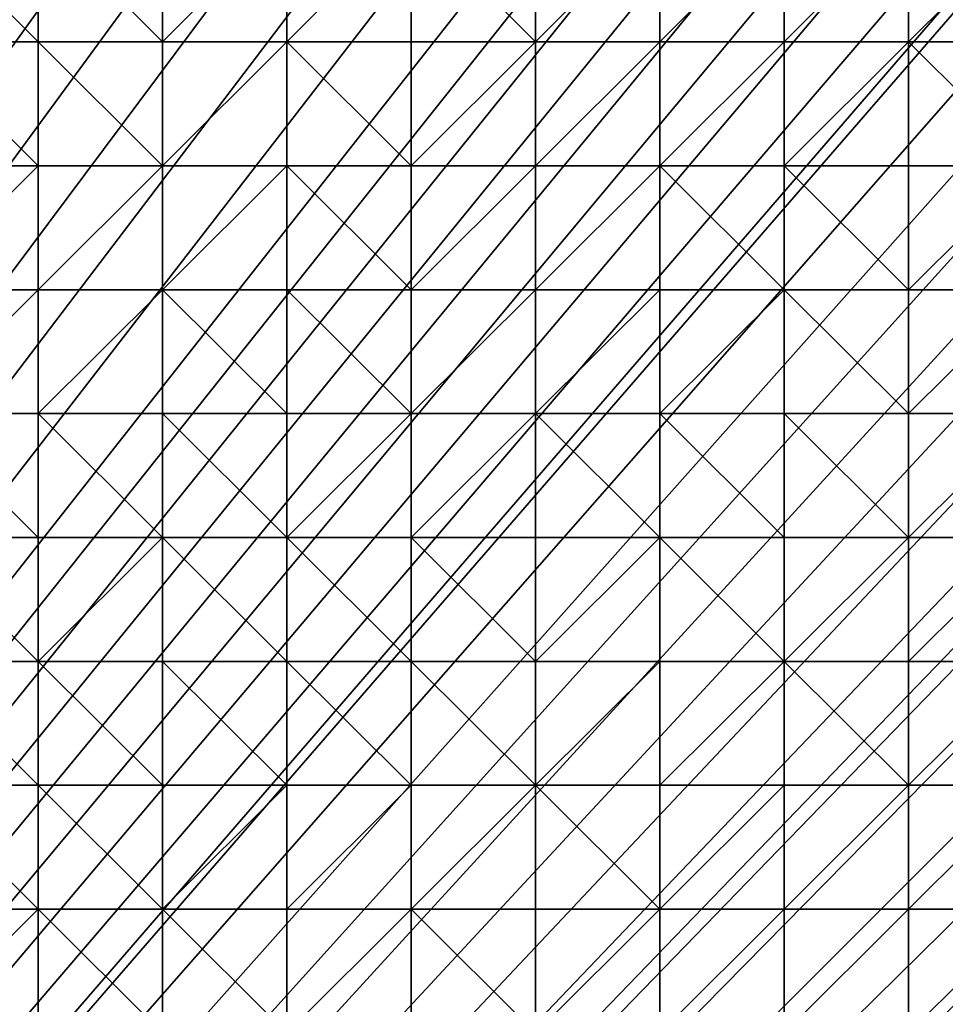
# Model space of a CAD drawing. Header units: metres. Extents: x 58 to 227, y 40 to 252.
# Tile 64 of 78: x 164 to 185, y 161 to 184. Entities that reach past the tile are written whole.
import ezdxf

# ---------------------------------------------------------------- set-up
doc = ezdxf.new("R2010")
doc.units = ezdxf.units.M
doc.header["$MEASUREMENT"] = 0
doc.layers.add('3D_TERRAIN_MODEL', color=18, linetype='CONTINUOUS')

# ---------------------------------------------------------------- blocks, each defined once
blk = doc.blocks.new('WALL_2')
at = {"layer": '3D_TERRAIN_MODEL', "color": 0, "linetype": 'ByBlock'}
mesh = blk.add_polyface(dxfattribs=at)
corners = [(84.062539, 251.568912, -5.557653), (86.931116, 251.568912, -5.557653), (61.113923, 40.187512, -5.557653), (89.799693, 251.568912, -5.557653), (92.66827, 251.568912, -5.557653), (95.536847, 251.568912, -5.557653), (98.405424, 251.568912, -5.557653), (101.274001, 251.568912, -5.557653), (104.142577, 251.568912, -5.557653), (107.011154, 251.568912, -5.557653), (109.879731, 251.568912, -5.557653), (112.748308, 251.568912, -5.557653), (115.616885, 251.568912, -5.557653), (118.485462, 251.568912, -5.557653), (121.354039, 251.568912, -5.557653), (124.222616, 251.568912, -5.557653), (127.091193, 251.568912, -5.557653), (129.95977, 251.568912, -5.557653), (132.828347, 251.568912, -5.557653), (135.696924, 251.568912, -5.557653), (138.565501, 251.568912, -5.557653), (141.434078, 251.568912, -5.557653), (144.302655, 251.568912, -5.557653), (147.171232, 251.568912, -5.557653), (150.039809, 251.568912, -5.557653), (152.908386, 251.568912, -5.557653), (155.776963, 251.568912, -5.557653), (158.64554, 251.568912, -5.557653), (161.514117, 251.568912, -5.557653), (164.382694, 251.568912, -5.557653), (167.251271, 251.568912, -5.557653), (170.119848, 251.568912, -5.557653), (172.988425, 251.568912, -5.557653), (175.857002, 251.568912, -5.557653), (178.725579, 251.568912, -5.557653)]
mesh.append_faces([[corners[k] for k in face] for face in [(0, 1, 2), (1, 3, 2), (3, 4, 2), (4, 5, 2), (5, 6, 2), (6, 7, 2), (7, 8, 2), (8, 9, 2), (9, 10, 2), (10, 11, 2), (11, 12, 2), (12, 13, 2), (13, 14, 2), (14, 15, 2), (15, 16, 2), (16, 17, 2), (17, 18, 2), (18, 19, 2), (19, 20, 2), (20, 21, 2), (21, 22, 2), (22, 23, 2), (23, 24, 2), (24, 25, 2), (25, 26, 2), (26, 27, 2), (27, 28, 2), (28, 29, 2), (29, 30, 2), (30, 31, 2), (31, 32, 2), (32, 33, 2), (33, 34, 2)]], dxfattribs={"vtx1": -1, "vtx2": -1, "color": 0})
mesh = blk.add_polyface(dxfattribs=at)
corners = [(178.725579, 251.568912, -5.557653), (181.594156, 251.568912, -5.557653), (61.113923, 40.187512, -5.557653), (184.462733, 251.568912, -5.557653), (187.331309, 251.568912, -5.557653), (190.199886, 251.568912, -5.557653), (193.068463, 251.568912, -5.557653), (195.93704, 251.568912, -5.557653), (198.805617, 251.568912, -5.557653), (201.674194, 251.568912, -5.557653), (204.542771, 251.568912, -5.557653), (207.411348, 251.568912, -5.557653), (210.279925, 251.568912, -5.557653), (213.148502, 251.568912, -5.557653), (216.017079, 251.568912, -5.557653), (218.885656, 251.568912, -5.557653), (221.754233, 251.568912, -5.557653), (224.62281, 251.568912, -5.557653), (227.420927, 251.568912, -5.557653), (227.069402, 248.780962, -5.557653), (226.708994, 245.922553, -5.557653), (226.348586, 243.064143, -5.557653), (225.988178, 240.205733, -5.557653), (225.62777, 237.347324, -5.557653), (225.267362, 234.488914, -5.557653), (224.906953, 231.630504, -5.557653), (224.62281, 229.376953, -5.557653), (224.546545, 228.772094, -5.557653), (224.186137, 225.913685, -5.557653), (223.825729, 223.055275, -5.557653), (223.465321, 220.196865, -5.557653), (223.104912, 217.338455, -5.557653), (222.744504, 214.480046, -5.557653), (222.384096, 211.621636, -5.557653), (222.023688, 208.763226, -5.557653)]
mesh.append_faces([[corners[k] for k in face] for face in [(0, 1, 2), (1, 3, 2), (3, 4, 2), (4, 5, 2), (5, 6, 2), (6, 7, 2), (7, 8, 2), (8, 9, 2), (9, 10, 2), (10, 11, 2), (11, 12, 2), (12, 13, 2), (13, 14, 2), (14, 15, 2), (15, 16, 2), (16, 17, 2), (17, 18, 2), (18, 19, 2), (19, 20, 2), (20, 21, 2), (21, 22, 2), (22, 23, 2), (23, 24, 2), (24, 25, 2), (25, 26, 2), (26, 27, 2), (27, 28, 2), (28, 29, 2), (29, 30, 2), (30, 31, 2), (31, 32, 2), (32, 33, 2), (33, 34, 2)]], dxfattribs={"vtx1": -1, "vtx2": -1, "color": 0})
mesh = blk.add_polyface(dxfattribs=at)
corners = [(222.023688, 208.763226, -5.557653), (221.754233, 206.62617, -5.557653), (61.113923, 40.187512, -5.557653), (221.66328, 205.904816, -5.557653), (221.302872, 203.046407, -5.557653), (220.942463, 200.187997, -5.557653), (220.582055, 197.329587, -5.557653), (220.221647, 194.471177, -5.557653), (219.861239, 191.612768, -5.557653), (219.500831, 188.754358, -5.557653), (219.140422, 185.895948, -5.557653), (218.885656, 183.875388, -5.557653), (218.780014, 183.037538, -5.557653), (218.419606, 180.179129, -5.557653), (218.059198, 177.320719, -5.557653), (217.69879, 174.462309, -5.557653), (217.338381, 171.603899, -5.557653), (216.977973, 168.74549, -5.557653), (216.617565, 165.88708, -5.557653), (216.257157, 163.02867, -5.557653), (216.017079, 161.124605, -5.557653), (215.896749, 160.17026, -5.557653), (215.536341, 157.311851, -5.557653), (215.175932, 154.453441, -5.557653), (214.815524, 151.595031, -5.557653), (214.455116, 148.736621, -5.557653), (214.094708, 145.878212, -5.557653), (213.7343, 143.019802, -5.557653), (213.373891, 140.161392, -5.557653), (213.148502, 138.373822, -5.557653), (213.013483, 137.302983, -5.557653), (212.653075, 134.444573, -5.557653), (212.292667, 131.586163, -5.557653), (211.932259, 128.727753, -5.557653), (211.571851, 125.869344, -5.557653)]
mesh.append_faces([[corners[k] for k in face] for face in [(0, 1, 2), (1, 3, 2), (3, 4, 2), (4, 5, 2), (5, 6, 2), (6, 7, 2), (7, 8, 2), (8, 9, 2), (9, 10, 2), (10, 11, 2), (11, 12, 2), (12, 13, 2), (13, 14, 2), (14, 15, 2), (15, 16, 2), (16, 17, 2), (17, 18, 2), (18, 19, 2), (19, 20, 2), (20, 21, 2), (21, 22, 2), (22, 23, 2), (23, 24, 2), (24, 25, 2), (25, 26, 2), (26, 27, 2), (27, 28, 2), (28, 29, 2), (29, 30, 2), (30, 31, 2), (31, 32, 2), (32, 33, 2), (33, 34, 2)]], dxfattribs={"vtx1": -1, "vtx2": -1, "color": 0})
blk = doc.blocks.new('SURFACE')
at = {"layer": '3D_TERRAIN_MODEL', "color": 0, "linetype": 'ByBlock'}
for p, q in [((164.382694, 185.895948, 41.356182), (164.382694, 183.037538, 38.593659)), ((164.382694, 185.895948, 41.356182), (164.382694, 183.037538, 38.593659)), ((167.251271, 185.895948, 41.275385), (167.251271, 183.037538, 38.237105)), ((167.251271, 185.895948, 41.275385), (167.251271, 183.037538, 38.237105)), ((170.119848, 185.895948, 41.419425), (170.119848, 183.037538, 37.977239)), ((170.119848, 185.895948, 41.419425), (170.119848, 183.037538, 37.977239)), ((172.988425, 185.895948, 41.305445), (172.988425, 183.037538, 37.874485)), ((172.988425, 185.895948, 41.305445), (172.988425, 183.037538, 37.874485)), ((175.857002, 185.895948, 40.848802), (175.857002, 183.037538, 37.394778)), ((175.857002, 185.895948, 40.848802), (175.857002, 183.037538, 37.394778)), ((178.725579, 185.895948, 39.938588), (178.725579, 183.037538, 36.761425)), ((178.725579, 185.895948, 39.938588), (178.725579, 183.037538, 36.761425)), ((181.594156, 185.895948, 38.8492), (181.594156, 183.037538, 36.068608)), ((181.594156, 185.895948, 38.8492), (181.594156, 183.037538, 36.068608)), ((184.462733, 185.895948, 38.066793), (184.462733, 183.037538, 35.543761)), ((184.462733, 185.895948, 38.066793), (184.462733, 183.037538, 35.543761)), ((161.514117, 183.037538, 38.77111), (164.382694, 183.037538, 38.593659)), ((161.514117, 183.037538, 38.77111), (164.382694, 183.037538, 38.593659)), ((164.382694, 183.037538, 38.593659), (164.382694, 180.179129, 35.985231)), ((164.382694, 183.037538, 38.593659), (164.382694, 180.179129, 35.985231)), ((164.382694, 183.037538, 38.593659), (167.251271, 183.037538, 38.237105)), ((164.382694, 183.037538, 38.593659), (167.251271, 183.037538, 38.237105)), ((167.251271, 183.037538, 38.237105), (167.251271, 180.179129, 35.556936)), ((167.251271, 183.037538, 38.237105), (167.251271, 180.179129, 35.556936)), ((167.251271, 183.037538, 38.237105), (170.119848, 183.037538, 37.977239)), ((167.251271, 183.037538, 38.237105), (170.119848, 183.037538, 37.977239)), ((170.119848, 183.037538, 37.977239), (170.119848, 180.179129, 35.359384)), ((170.119848, 183.037538, 37.977239), (170.119848, 180.179129, 35.359384)), ((170.119848, 183.037538, 37.977239), (172.988425, 183.037538, 37.874485)), ((170.119848, 183.037538, 37.977239), (172.988425, 183.037538, 37.874485)), ((172.988425, 183.037538, 37.874485), (172.988425, 180.179129, 35.208027)), ((172.988425, 183.037538, 37.874485), (172.988425, 180.179129, 35.208027)), ((172.988425, 183.037538, 37.874485), (175.857002, 183.037538, 37.394778)), ((172.988425, 183.037538, 37.874485), (175.857002, 183.037538, 37.394778)), ((175.857002, 183.037538, 37.394778), (175.857002, 180.179129, 34.763693)), ((175.857002, 183.037538, 37.394778), (175.857002, 180.179129, 34.763693)), ((175.857002, 183.037538, 37.394778), (178.725579, 183.037538, 36.761425)), ((175.857002, 183.037538, 37.394778), (178.725579, 183.037538, 36.761425)), ((178.725579, 183.037538, 36.761425), (178.725579, 180.179129, 34.417304)), ((178.725579, 183.037538, 36.761425), (178.725579, 180.179129, 34.417304)), ((178.725579, 183.037538, 36.761425), (181.594156, 183.037538, 36.068608)), ((178.725579, 183.037538, 36.761425), (181.594156, 183.037538, 36.068608)), ((181.594156, 183.037538, 36.068608), (181.594156, 180.179129, 34.435025)), ((181.594156, 183.037538, 36.068608), (181.594156, 180.179129, 34.435025)), ((181.594156, 183.037538, 36.068608), (184.462733, 183.037538, 35.543761)), ((181.594156, 183.037538, 36.068608), (184.462733, 183.037538, 35.543761)), ((184.462733, 183.037538, 35.543761), (184.462733, 180.179129, 34.056595)), ((184.462733, 183.037538, 35.543761), (184.462733, 180.179129, 34.056595)), ((184.462733, 183.037538, 35.543761), (187.331309, 183.037538, 35.286458)), ((184.462733, 183.037538, 35.543761), (187.331309, 183.037538, 35.286458)), ((161.514117, 180.179129, 36.258239), (164.382694, 180.179129, 35.985231)), ((161.514117, 180.179129, 36.258239), (164.382694, 180.179129, 35.985231)), ((164.382694, 180.179129, 35.985231), (164.382694, 177.320719, 34.191023)), ((164.382694, 180.179129, 35.985231), (164.382694, 177.320719, 34.191023)), ((164.382694, 180.179129, 35.985231), (167.251271, 180.179129, 35.556936)), ((164.382694, 180.179129, 35.985231), (167.251271, 180.179129, 35.556936)), ((167.251271, 180.179129, 35.556936), (167.251271, 177.320719, 33.96327)), ((167.251271, 180.179129, 35.556936), (167.251271, 177.320719, 33.96327)), ((167.251271, 180.179129, 35.556936), (170.119848, 180.179129, 35.359384)), ((167.251271, 180.179129, 35.556936), (170.119848, 180.179129, 35.359384)), ((170.119848, 180.179129, 35.359384), (170.119848, 177.320719, 33.819162)), ((170.119848, 180.179129, 35.359384), (170.119848, 177.320719, 33.819162)), ((170.119848, 180.179129, 35.359384), (172.988425, 180.179129, 35.208027)), ((170.119848, 180.179129, 35.359384), (172.988425, 180.179129, 35.208027)), ((172.988425, 180.179129, 35.208027), (172.988425, 177.320719, 33.627348)), ((172.988425, 180.179129, 35.208027), (172.988425, 177.320719, 33.627348)), ((172.988425, 180.179129, 35.208027), (175.857002, 180.179129, 34.763693)), ((172.988425, 180.179129, 35.208027), (175.857002, 180.179129, 34.763693)), ((175.857002, 180.179129, 34.763693), (175.857002, 177.320719, 33.376177)), ((175.857002, 180.179129, 34.763693), (175.857002, 177.320719, 33.376177)), ((175.857002, 180.179129, 34.763693), (178.725579, 180.179129, 34.417304)), ((175.857002, 180.179129, 34.763693), (178.725579, 180.179129, 34.417304)), ((178.725579, 180.179129, 34.417304), (178.725579, 177.320719, 33.148458)), ((178.725579, 180.179129, 34.417304), (178.725579, 177.320719, 33.148458)), ((178.725579, 180.179129, 34.417304), (181.594156, 180.179129, 34.435025)), ((178.725579, 180.179129, 34.417304), (181.594156, 180.179129, 34.435025)), ((181.594156, 180.179129, 34.435025), (181.594156, 177.320719, 33.029332)), ((181.594156, 180.179129, 34.435025), (181.594156, 177.320719, 33.029332)), ((181.594156, 180.179129, 34.435025), (184.462733, 180.179129, 34.056595)), ((181.594156, 180.179129, 34.435025), (184.462733, 180.179129, 34.056595)), ((184.462733, 180.179129, 34.056595), (184.462733, 177.320719, 32.797187)), ((184.462733, 180.179129, 34.056595), (184.462733, 177.320719, 32.797187)), ((184.462733, 180.179129, 34.056595), (187.331309, 180.179129, 33.668762)), ((184.462733, 180.179129, 34.056595), (187.331309, 180.179129, 33.668762)), ((161.514117, 177.320719, 34.372867), (164.382694, 177.320719, 34.191023)), ((161.514117, 177.320719, 34.372867), (164.382694, 177.320719, 34.191023)), ((164.382694, 177.320719, 34.191023), (164.382694, 174.462309, 32.933654)), ((164.382694, 177.320719, 34.191023), (164.382694, 174.462309, 32.933654)), ((164.382694, 177.320719, 34.191023), (167.251271, 177.320719, 33.96327)), ((164.382694, 177.320719, 34.191023), (167.251271, 177.320719, 33.96327)), ((167.251271, 177.320719, 33.96327), (167.251271, 174.462309, 32.733167)), ((167.251271, 177.320719, 33.96327), (167.251271, 174.462309, 32.733167)), ((167.251271, 177.320719, 33.96327), (170.119848, 177.320719, 33.819162)), ((167.251271, 177.320719, 33.96327), (170.119848, 177.320719, 33.819162)), ((170.119848, 177.320719, 33.819162), (170.119848, 174.462309, 32.596741)), ((170.119848, 177.320719, 33.819162), (170.119848, 174.462309, 32.596741)), ((170.119848, 177.320719, 33.819162), (172.988425, 177.320719, 33.627348)), ((170.119848, 177.320719, 33.819162), (172.988425, 177.320719, 33.627348)), ((172.988425, 177.320719, 33.627348), (172.988425, 174.462309, 32.334273)), ((172.988425, 177.320719, 33.627348), (172.988425, 174.462309, 32.334273)), ((172.988425, 177.320719, 33.627348), (175.857002, 177.320719, 33.376177)), ((172.988425, 177.320719, 33.627348), (175.857002, 177.320719, 33.376177)), ((175.857002, 177.320719, 33.376177), (175.857002, 174.462309, 32.151247)), ((175.857002, 177.320719, 33.376177), (175.857002, 174.462309, 32.151247)), ((175.857002, 177.320719, 33.376177), (178.725579, 177.320719, 33.148458)), ((175.857002, 177.320719, 33.376177), (178.725579, 177.320719, 33.148458)), ((178.725579, 177.320719, 33.148458), (178.725579, 174.462309, 32.066854)), ((178.725579, 177.320719, 33.148458), (178.725579, 174.462309, 32.066854)), ((178.725579, 177.320719, 33.148458), (181.594156, 177.320719, 33.029332)), ((178.725579, 177.320719, 33.148458), (181.594156, 177.320719, 33.029332)), ((181.594156, 177.320719, 33.029332), (181.594156, 174.462309, 32.02718)), ((181.594156, 177.320719, 33.029332), (181.594156, 174.462309, 32.02718)), ((181.594156, 177.320719, 33.029332), (184.462733, 177.320719, 32.797187)), ((181.594156, 177.320719, 33.029332), (184.462733, 177.320719, 32.797187)), ((184.462733, 177.320719, 32.797187), (184.462733, 174.462309, 31.788321)), ((184.462733, 177.320719, 32.797187), (184.462733, 174.462309, 31.788321)), ((184.462733, 177.320719, 32.797187), (187.331309, 177.320719, 32.558516)), ((184.462733, 177.320719, 32.797187), (187.331309, 177.320719, 32.558516)), ((161.514117, 174.462309, 33.102845), (164.382694, 174.462309, 32.933654)), ((161.514117, 174.462309, 33.102845), (164.382694, 174.462309, 32.933654)), ((164.382694, 174.462309, 32.933654), (164.382694, 171.603899, 31.859029)), ((164.382694, 174.462309, 32.933654), (164.382694, 171.603899, 31.859029)), ((164.382694, 174.462309, 32.933654), (167.251271, 174.462309, 32.733167)), ((164.382694, 174.462309, 32.933654), (167.251271, 174.462309, 32.733167)), ((167.251271, 174.462309, 32.733167), (167.251271, 171.603899, 31.692896)), ((167.251271, 174.462309, 32.733167), (167.251271, 171.603899, 31.692896)), ((167.251271, 174.462309, 32.733167), (170.119848, 174.462309, 32.596741)), ((167.251271, 174.462309, 32.733167), (170.119848, 174.462309, 32.596741)), ((170.119848, 174.462309, 32.596741), (170.119848, 171.603899, 31.523922)), ((170.119848, 174.462309, 32.596741), (170.119848, 171.603899, 31.523922)), ((170.119848, 174.462309, 32.596741), (172.988425, 174.462309, 32.334273)), ((170.119848, 174.462309, 32.596741), (172.988425, 174.462309, 32.334273)), ((172.988425, 174.462309, 32.334273), (172.988425, 171.603899, 31.325853)), ((172.988425, 174.462309, 32.334273), (172.988425, 171.603899, 31.325853)), ((172.988425, 174.462309, 32.334273), (175.857002, 174.462309, 32.151247)), ((172.988425, 174.462309, 32.334273), (175.857002, 174.462309, 32.151247)), ((175.857002, 174.462309, 32.151247), (175.857002, 171.603899, 31.268744)), ((175.857002, 174.462309, 32.151247), (175.857002, 171.603899, 31.268744)), ((175.857002, 174.462309, 32.151247), (178.725579, 174.462309, 32.066854)), ((175.857002, 174.462309, 32.151247), (178.725579, 174.462309, 32.066854)), ((178.725579, 174.462309, 32.066854), (178.725579, 171.603899, 31.18123)), ((178.725579, 174.462309, 32.066854), (178.725579, 171.603899, 31.18123)), ((178.725579, 174.462309, 32.066854), (181.594156, 174.462309, 32.02718)), ((178.725579, 174.462309, 32.066854), (181.594156, 174.462309, 32.02718)), ((181.594156, 174.462309, 32.02718), (181.594156, 171.603899, 31.102503)), ((181.594156, 174.462309, 32.02718), (181.594156, 171.603899, 31.102503)), ((181.594156, 174.462309, 32.02718), (184.462733, 174.462309, 31.788321)), ((181.594156, 174.462309, 32.02718), (184.462733, 174.462309, 31.788321)), ((184.462733, 174.462309, 31.788321), (184.462733, 171.603899, 30.955845)), ((184.462733, 174.462309, 31.788321), (184.462733, 171.603899, 30.955845)), ((184.462733, 174.462309, 31.788321), (187.331309, 174.462309, 31.617858)), ((184.462733, 174.462309, 31.788321), (187.331309, 174.462309, 31.617858)), ((161.514117, 171.603899, 32.043767), (164.382694, 171.603899, 31.859029)), ((161.514117, 171.603899, 32.043767), (164.382694, 171.603899, 31.859029)), ((164.382694, 171.603899, 31.859029), (164.382694, 168.74549, 30.818767)), ((164.382694, 171.603899, 31.859029), (164.382694, 168.74549, 30.818767)), ((164.382694, 171.603899, 31.859029), (167.251271, 171.603899, 31.692896)), ((164.382694, 171.603899, 31.859029), (167.251271, 171.603899, 31.692896)), ((167.251271, 171.603899, 31.692896), (167.251271, 168.74549, 30.714021)), ((167.251271, 171.603899, 31.692896), (167.251271, 168.74549, 30.714021)), ((167.251271, 171.603899, 31.692896), (170.119848, 171.603899, 31.523922)), ((167.251271, 171.603899, 31.692896), (170.119848, 171.603899, 31.523922)), ((170.119848, 171.603899, 31.523922), (170.119848, 168.74549, 30.483165)), ((170.119848, 171.603899, 31.523922), (170.119848, 168.74549, 30.483165)), ((170.119848, 171.603899, 31.523922), (172.988425, 171.603899, 31.325853)), ((170.119848, 171.603899, 31.523922), (172.988425, 171.603899, 31.325853)), ((172.988425, 171.603899, 31.325853), (172.988425, 168.74549, 30.325152)), ((172.988425, 171.603899, 31.325853), (172.988425, 168.74549, 30.325152)), ((172.988425, 171.603899, 31.325853), (175.857002, 171.603899, 31.268744)), ((172.988425, 171.603899, 31.325853), (175.857002, 171.603899, 31.268744)), ((175.857002, 171.603899, 31.268744), (175.857002, 168.74549, 30.303337)), ((175.857002, 171.603899, 31.268744), (175.857002, 168.74549, 30.303337)), ((175.857002, 171.603899, 31.268744), (178.725579, 171.603899, 31.18123)), ((175.857002, 171.603899, 31.268744), (178.725579, 171.603899, 31.18123)), ((178.725579, 171.603899, 31.18123), (178.725579, 168.74549, 30.133881)), ((178.725579, 171.603899, 31.18123), (178.725579, 168.74549, 30.133881)), ((178.725579, 171.603899, 31.18123), (181.594156, 171.603899, 31.102503)), ((178.725579, 171.603899, 31.18123), (181.594156, 171.603899, 31.102503)), ((181.594156, 171.603899, 31.102503), (181.594156, 168.74549, 30.157093)), ((181.594156, 171.603899, 31.102503), (181.594156, 168.74549, 30.157093)), ((181.594156, 171.603899, 31.102503), (184.462733, 171.603899, 30.955845)), ((181.594156, 171.603899, 31.102503), (184.462733, 171.603899, 30.955845)), ((184.462733, 171.603899, 30.955845), (184.462733, 168.74549, 29.99596)), ((184.462733, 171.603899, 30.955845), (184.462733, 168.74549, 29.99596)), ((184.462733, 171.603899, 30.955845), (187.331309, 171.603899, 30.814838)), ((184.462733, 171.603899, 30.955845), (187.331309, 171.603899, 30.814838)), ((161.514117, 168.74549, 31.041289), (164.382694, 168.74549, 30.818767)), ((161.514117, 168.74549, 31.041289), (164.382694, 168.74549, 30.818767)), ((164.382694, 168.74549, 30.818767), (164.382694, 165.88708, 29.730187)), ((164.382694, 168.74549, 30.818767), (164.382694, 165.88708, 29.730187)), ((164.382694, 168.74549, 30.818767), (167.251271, 168.74549, 30.714021)), ((164.382694, 168.74549, 30.818767), (167.251271, 168.74549, 30.714021)), ((167.251271, 168.74549, 30.714021), (167.251271, 165.88708, 29.785441)), ((167.251271, 168.74549, 30.714021), (167.251271, 165.88708, 29.785441)), ((167.251271, 168.74549, 30.714021), (170.119848, 168.74549, 30.483165)), ((167.251271, 168.74549, 30.714021), (170.119848, 168.74549, 30.483165)), ((170.119848, 168.74549, 30.483165), (170.119848, 165.88708, 29.476673)), ((170.119848, 168.74549, 30.483165), (170.119848, 165.88708, 29.476673)), ((170.119848, 168.74549, 30.483165), (172.988425, 168.74549, 30.325152)), ((170.119848, 168.74549, 30.483165), (172.988425, 168.74549, 30.325152)), ((172.988425, 168.74549, 30.325152), (172.988425, 165.88708, 29.390373)), ((172.988425, 168.74549, 30.325152), (172.988425, 165.88708, 29.390373)), ((172.988425, 168.74549, 30.325152), (175.857002, 168.74549, 30.303337)), ((172.988425, 168.74549, 30.325152), (175.857002, 168.74549, 30.303337)), ((175.857002, 168.74549, 30.303337), (175.857002, 165.88708, 29.247938)), ((175.857002, 168.74549, 30.303337), (175.857002, 165.88708, 29.247938)), ((175.857002, 168.74549, 30.303337), (178.725579, 168.74549, 30.133881)), ((175.857002, 168.74549, 30.303337), (178.725579, 168.74549, 30.133881)), ((178.725579, 168.74549, 30.133881), (178.725579, 165.88708, 29.07541)), ((178.725579, 168.74549, 30.133881), (178.725579, 165.88708, 29.07541)), ((178.725579, 168.74549, 30.133881), (181.594156, 168.74549, 30.157093)), ((178.725579, 168.74549, 30.133881), (181.594156, 168.74549, 30.157093)), ((181.594156, 168.74549, 30.157093), (181.594156, 165.88708, 29.104406)), ((181.594156, 168.74549, 30.157093), (181.594156, 165.88708, 29.104406)), ((181.594156, 168.74549, 30.157093), (184.462733, 168.74549, 29.99596)), ((181.594156, 168.74549, 30.157093), (184.462733, 168.74549, 29.99596)), ((184.462733, 168.74549, 29.99596), (184.462733, 165.88708, 29.04885)), ((184.462733, 168.74549, 29.99596), (184.462733, 165.88708, 29.04885)), ((184.462733, 168.74549, 29.99596), (187.331309, 168.74549, 29.941596)), ((184.462733, 168.74549, 29.99596), (187.331309, 168.74549, 29.941596)), ((161.514117, 165.88708, 29.909911), (164.382694, 165.88708, 29.730187)), ((161.514117, 165.88708, 29.909911), (164.382694, 165.88708, 29.730187)), ((164.382694, 165.88708, 29.730187), (164.382694, 163.02867, 28.806787)), ((164.382694, 165.88708, 29.730187), (164.382694, 163.02867, 28.806787)), ((164.382694, 165.88708, 29.730187), (167.251271, 165.88708, 29.785441)), ((164.382694, 165.88708, 29.730187), (167.251271, 165.88708, 29.785441)), ((167.251271, 165.88708, 29.785441), (167.251271, 163.02867, 28.830348)), ((167.251271, 165.88708, 29.785441), (167.251271, 163.02867, 28.830348)), ((167.251271, 165.88708, 29.785441), (170.119848, 165.88708, 29.476673)), ((167.251271, 165.88708, 29.785441), (170.119848, 165.88708, 29.476673)), ((170.119848, 165.88708, 29.476673), (170.119848, 163.02867, 28.707804)), ((170.119848, 165.88708, 29.476673), (170.119848, 163.02867, 28.707804)), ((170.119848, 165.88708, 29.476673), (172.988425, 165.88708, 29.390373)), ((170.119848, 165.88708, 29.476673), (172.988425, 165.88708, 29.390373)), ((172.988425, 165.88708, 29.390373), (172.988425, 163.02867, 28.609357)), ((172.988425, 165.88708, 29.390373), (172.988425, 163.02867, 28.609357)), ((172.988425, 165.88708, 29.390373), (175.857002, 165.88708, 29.247938)), ((172.988425, 165.88708, 29.390373), (175.857002, 165.88708, 29.247938)), ((175.857002, 165.88708, 29.247938), (175.857002, 163.02867, 28.385047)), ((175.857002, 165.88708, 29.247938), (175.857002, 163.02867, 28.385047)), ((175.857002, 165.88708, 29.247938), (178.725579, 165.88708, 29.07541)), ((175.857002, 165.88708, 29.247938), (178.725579, 165.88708, 29.07541)), ((178.725579, 165.88708, 29.07541), (178.725579, 163.02867, 28.199218)), ((178.725579, 165.88708, 29.07541), (178.725579, 163.02867, 28.199218)), ((178.725579, 165.88708, 29.07541), (181.594156, 165.88708, 29.104406)), ((178.725579, 165.88708, 29.07541), (181.594156, 165.88708, 29.104406)), ((181.594156, 165.88708, 29.104406), (181.594156, 163.02867, 28.268097)), ((181.594156, 165.88708, 29.104406), (181.594156, 163.02867, 28.268097)), ((181.594156, 165.88708, 29.104406), (184.462733, 165.88708, 29.04885)), ((181.594156, 165.88708, 29.104406), (184.462733, 165.88708, 29.04885)), ((184.462733, 165.88708, 29.04885), (184.462733, 163.02867, 28.196817)), ((184.462733, 165.88708, 29.04885), (184.462733, 163.02867, 28.196817)), ((184.462733, 165.88708, 29.04885), (187.331309, 165.88708, 29.017827)), ((184.462733, 165.88708, 29.04885), (187.331309, 165.88708, 29.017827)), ((161.514117, 163.02867, 28.981887), (164.382694, 163.02867, 28.806787)), ((161.514117, 163.02867, 28.981887), (164.382694, 163.02867, 28.806787)), ((164.382694, 163.02867, 28.806787), (164.382694, 160.17026, 27.874967)), ((164.382694, 163.02867, 28.806787), (164.382694, 160.17026, 27.874967)), ((164.382694, 163.02867, 28.806787), (167.251271, 163.02867, 28.830348)), ((164.382694, 163.02867, 28.806787), (167.251271, 163.02867, 28.830348)), ((167.251271, 163.02867, 28.830348), (167.251271, 160.17026, 27.831468)), ((167.251271, 163.02867, 28.830348), (167.251271, 160.17026, 27.831468)), ((167.251271, 163.02867, 28.830348), (170.119848, 163.02867, 28.707804)), ((167.251271, 163.02867, 28.830348), (170.119848, 163.02867, 28.707804)), ((170.119848, 163.02867, 28.707804), (170.119848, 160.17026, 27.808987)), ((170.119848, 163.02867, 28.707804), (170.119848, 160.17026, 27.808987)), ((170.119848, 163.02867, 28.707804), (172.988425, 163.02867, 28.609357)), ((170.119848, 163.02867, 28.707804), (172.988425, 163.02867, 28.609357)), ((172.988425, 163.02867, 28.609357), (172.988425, 160.17026, 27.603087)), ((172.988425, 163.02867, 28.609357), (172.988425, 160.17026, 27.603087)), ((172.988425, 163.02867, 28.609357), (175.857002, 163.02867, 28.385047)), ((172.988425, 163.02867, 28.609357), (175.857002, 163.02867, 28.385047)), ((175.857002, 163.02867, 28.385047), (175.857002, 160.17026, 27.403351)), ((175.857002, 163.02867, 28.385047), (175.857002, 160.17026, 27.403351)), ((175.857002, 163.02867, 28.385047), (178.725579, 163.02867, 28.199218)), ((175.857002, 163.02867, 28.385047), (178.725579, 163.02867, 28.199218)), ((178.725579, 163.02867, 28.199218), (178.725579, 160.17026, 27.391258)), ((178.725579, 163.02867, 28.199218), (178.725579, 160.17026, 27.391258)), ((178.725579, 163.02867, 28.199218), (181.594156, 163.02867, 28.268097)), ((178.725579, 163.02867, 28.199218), (181.594156, 163.02867, 28.268097)), ((181.594156, 163.02867, 28.268097), (181.594156, 160.17026, 27.468846)), ((181.594156, 163.02867, 28.268097), (181.594156, 160.17026, 27.468846)), ((181.594156, 163.02867, 28.268097), (184.462733, 163.02867, 28.196817)), ((181.594156, 163.02867, 28.268097), (184.462733, 163.02867, 28.196817)), ((184.462733, 163.02867, 28.196817), (184.462733, 160.17026, 27.373535)), ((184.462733, 163.02867, 28.196817), (184.462733, 160.17026, 27.373535)), ((184.462733, 163.02867, 28.196817), (187.331309, 163.02867, 28.167398)), ((184.462733, 163.02867, 28.196817), (187.331309, 163.02867, 28.167398))]:
    blk.add_line(p, q, dxfattribs=at)
mesh = blk.add_polyface(dxfattribs=at)
corners = [(161.514117, 185.895948, 41.389493), (158.64554, 185.895948, 41.503719), (161.514117, 183.037538, 38.77111), (161.514117, 188.754358, 43.814522), (161.514117, 177.320719, 34.372867), (164.382694, 177.320719, 34.191023), (164.382694, 180.179129, 35.985231), (161.514117, 180.179129, 36.258239), (164.382694, 183.037538, 38.593659), (164.382694, 185.895948, 41.356182), (164.382694, 188.754358, 44.191058), (164.382694, 191.612768, 45.795359), (167.251271, 177.320719, 33.96327), (167.251271, 180.179129, 35.556936), (167.251271, 183.037538, 38.237105), (167.251271, 185.895948, 41.275385), (167.251271, 188.754358, 44.079253), (167.251271, 191.612768, 45.883739), (170.119848, 177.320719, 33.819162), (170.119848, 180.179129, 35.359384), (170.119848, 183.037538, 37.977239), (170.119848, 185.895948, 41.419425), (170.119848, 188.754358, 44.178145), (172.988425, 177.320719, 33.627348), (172.988425, 174.462309, 32.334273), (172.988425, 180.179129, 35.208027), (172.988425, 183.037538, 37.874485), (172.988425, 185.895948, 41.305445), (172.988425, 188.754358, 44.446666), (170.119848, 191.612768, 45.953424), (175.857002, 177.320719, 33.376177), (175.857002, 180.179129, 34.763693), (175.857002, 183.037538, 37.394778), (175.857002, 185.895948, 40.848802), (175.857002, 188.754358, 44.043098), (175.857002, 191.612768, 45.785476), (175.857002, 174.462309, 32.151247), (178.725579, 177.320719, 33.148458), (178.725579, 180.179129, 34.417304), (178.725579, 183.037538, 36.761425), (178.725579, 185.895948, 39.938588), (178.725579, 188.754358, 43.03541), (178.725579, 174.462309, 32.066854), (181.594156, 177.320719, 33.029332), (181.594156, 183.037538, 36.068608), (181.594156, 185.895948, 38.8492), (181.594156, 188.754358, 41.970549)]
mesh.append_faces([[corners[k] for k in face] for face in [(0, 1, 2), (1, 0, 3), (4, 5, 6), (7, 4, 6), (2, 7, 6), (8, 2, 6), (0, 2, 8), (9, 0, 8), (0, 9, 10), (3, 0, 10), (3, 10, 11), (5, 12, 13), (6, 5, 13), (8, 6, 13), (14, 8, 13), (9, 8, 14), (15, 9, 14), (10, 9, 15), (16, 10, 15), (10, 16, 17), (12, 18, 19), (13, 12, 19), (13, 19, 20), (14, 13, 20), (14, 20, 21), (15, 14, 21), (16, 15, 21), (22, 16, 21), (17, 16, 22), (23, 18, 24), (19, 18, 23), (25, 19, 23), (20, 19, 25), (26, 20, 25), (20, 26, 27), (21, 20, 27), (21, 27, 28), (22, 21, 28), (29, 22, 28), (23, 24, 30), (23, 30, 31), (25, 23, 31), (25, 31, 32), (26, 25, 32), (27, 26, 32), (33, 27, 32), (27, 33, 34), (28, 27, 34), (28, 34, 35), (30, 36, 37), (30, 37, 38), (31, 30, 38), (31, 38, 39), (32, 31, 39), (32, 39, 40), (33, 32, 40), (34, 33, 40), (41, 34, 40), (37, 42, 43), (38, 37, 43), (39, 38, 44), (40, 39, 45), (41, 40, 46)]], dxfattribs={"vtx0": -1, "vtx1": -1, "vtx2": -1, "color": 0})
mesh = blk.add_polyface(dxfattribs=at)
corners = [(181.594156, 180.179129, 34.435025), (178.725579, 180.179129, 34.417304), (181.594156, 177.320719, 33.029332), (181.594156, 183.037538, 36.068608), (178.725579, 183.037538, 36.761425), (181.594156, 185.895948, 38.8492), (178.725579, 185.895948, 39.938588), (181.594156, 188.754358, 41.970549), (178.725579, 188.754358, 43.03541), (181.594156, 191.612768, 44.546925), (184.462733, 180.179129, 34.056595), (184.462733, 177.320719, 32.797187), (184.462733, 183.037538, 35.543761), (184.462733, 185.895948, 38.066793), (184.462733, 188.754358, 41.058648), (184.462733, 191.612768, 43.875667), (187.331309, 180.179129, 33.668762), (187.331309, 183.037538, 35.286458), (187.331309, 185.895948, 37.662432), (187.331309, 188.754358, 40.538194), (187.331309, 191.612768, 43.473412), (187.331309, 177.320719, 32.558516), (190.199886, 180.179129, 33.430541), (190.199886, 183.037538, 34.897167), (190.199886, 185.895948, 37.285648), (190.199886, 188.754358, 40.139989), (190.199886, 177.320719, 32.436633), (193.068463, 180.179129, 33.156917), (193.068463, 183.037538, 34.532553), (193.068463, 185.895948, 36.634097), (193.068463, 188.754358, 39.382034), (193.068463, 191.612768, 42.418856), (193.068463, 177.320719, 32.252376), (195.93704, 180.179129, 32.860208), (195.93704, 183.037538, 34.163315), (195.93704, 185.895948, 36.1439), (195.93704, 188.754358, 38.806462), (195.93704, 191.612768, 41.84135), (195.93704, 177.320719, 32.058527), (198.805617, 177.320719, 31.883323), (198.805617, 180.179129, 32.66335), (198.805617, 183.037538, 33.879961), (198.805617, 185.895948, 35.735546), (198.805617, 188.754358, 38.476197), (198.805617, 191.612768, 41.336175), (201.674194, 177.320719, 31.804112), (201.674194, 180.179129, 32.538074), (201.674194, 183.037538, 33.783288), (201.674194, 185.895948, 35.853306), (201.674194, 188.754358, 38.739324)]
mesh.append_faces([[corners[k] for k in face] for face in [(0, 1, 2), (1, 0, 3), (4, 3, 5), (6, 5, 7), (8, 7, 9), (10, 0, 11), (0, 10, 12), (3, 0, 12), (3, 12, 13), (5, 3, 13), (5, 13, 14), (7, 5, 14), (7, 14, 15), (10, 11, 16), (12, 10, 16), (17, 12, 16), (12, 17, 18), (13, 12, 18), (13, 18, 19), (14, 13, 19), (14, 19, 20), (16, 21, 22), (16, 22, 23), (17, 16, 23), (18, 17, 23), (24, 18, 23), (18, 24, 25), (19, 18, 25), (20, 19, 25), (22, 26, 27), (22, 27, 28), (23, 22, 28), (23, 28, 29), (24, 23, 29), (24, 29, 30), (25, 24, 30), (25, 30, 31), (27, 32, 33), (27, 33, 34), (28, 27, 34), (28, 34, 35), (29, 28, 35), (29, 35, 36), (30, 29, 36), (30, 36, 37), (38, 39, 40), (33, 38, 40), (33, 40, 41), (34, 33, 41), (34, 41, 42), (35, 34, 42), (36, 35, 42), (43, 36, 42), (36, 43, 44), (39, 45, 46), (40, 39, 46), (41, 40, 46), (47, 41, 46), (42, 41, 47), (48, 42, 47), (43, 42, 48), (49, 43, 48), (44, 43, 49)]], dxfattribs={"vtx0": -1, "vtx1": -1, "vtx2": -1, "color": 0})
mesh = blk.add_polyface(dxfattribs=at)
corners = [(178.725579, 165.88708, 29.07541), (181.594156, 165.88708, 29.104406), (181.594156, 168.74549, 30.157093), (181.594156, 171.603899, 31.102503), (178.725579, 171.603899, 31.18123), (181.594156, 174.462309, 32.02718), (178.725579, 174.462309, 32.066854), (181.594156, 177.320719, 33.029332), (181.594156, 163.02867, 28.268097), (184.462733, 165.88708, 29.04885), (184.462733, 168.74549, 29.99596), (184.462733, 171.603899, 30.955845), (184.462733, 174.462309, 31.788321), (184.462733, 177.320719, 32.797187), (181.594156, 180.179129, 34.435025), (184.462733, 163.02867, 28.196817), (187.331309, 165.88708, 29.017827), (187.331309, 168.74549, 29.941596), (187.331309, 171.603899, 30.814838), (187.331309, 174.462309, 31.617858), (187.331309, 177.320719, 32.558516), (187.331309, 180.179129, 33.668762), (187.331309, 163.02867, 28.167398), (190.199886, 165.88708, 29.059643), (190.199886, 168.74549, 29.978162), (190.199886, 171.603899, 30.816391), (190.199886, 174.462309, 31.573625), (190.199886, 177.320719, 32.436633), (190.199886, 180.179129, 33.430541), (190.199886, 163.02867, 28.180534), (193.068463, 165.88708, 29.074971), (193.068463, 168.74549, 29.971042), (193.068463, 171.603899, 30.75108), (193.068463, 174.462309, 31.464234), (193.068463, 177.320719, 32.252376), (193.068463, 180.179129, 33.156917), (193.068463, 163.02867, 28.202551), (195.93704, 163.02867, 28.221146), (195.93704, 165.88708, 29.092314), (195.93704, 168.74549, 29.970749), (195.93704, 171.603899, 30.73262), (195.93704, 174.462309, 31.345867), (195.93704, 177.320719, 32.058527), (195.93704, 180.179129, 32.860208), (198.805617, 163.02867, 28.215959), (198.805617, 165.88708, 29.100838), (198.805617, 168.74549, 29.968092), (198.805617, 171.603899, 30.713837), (198.805617, 174.462309, 31.246609), (198.805617, 177.320719, 31.883323)]
mesh.append_faces([[corners[k] for k in face] for face in [(0, 1, 2), (3, 4, 2), (5, 6, 3), (6, 5, 7), (1, 8, 9), (2, 1, 9), (10, 2, 9), (2, 10, 11), (3, 2, 11), (5, 3, 11), (12, 5, 11), (7, 5, 12), (13, 7, 12), (14, 7, 13), (9, 15, 16), (9, 16, 17), (10, 9, 17), (10, 17, 18), (11, 10, 18), (11, 18, 19), (12, 11, 19), (12, 19, 20), (13, 12, 20), (13, 20, 21), (16, 22, 23), (16, 23, 24), (17, 16, 24), (18, 17, 24), (25, 18, 24), (18, 25, 26), (19, 18, 26), (19, 26, 27), (20, 19, 27), (20, 27, 28), (23, 29, 30), (23, 30, 31), (24, 23, 31), (25, 24, 31), (32, 25, 31), (25, 32, 33), (26, 25, 33), (27, 26, 33), (34, 27, 33), (27, 34, 35), (36, 37, 38), (30, 36, 38), (30, 38, 39), (31, 30, 39), (32, 31, 39), (40, 32, 39), (32, 40, 41), (33, 32, 41), (33, 41, 42), (34, 33, 42), (34, 42, 43), (37, 44, 45), (38, 37, 45), (38, 45, 46), (39, 38, 46), (40, 39, 46), (47, 40, 46), (41, 40, 47), (48, 41, 47), (42, 41, 49)]], dxfattribs={"vtx0": -1, "vtx1": -1, "vtx2": -1, "color": 0})
mesh = blk.add_polyface(dxfattribs=at)
corners = [(161.514117, 168.74549, 31.041289), (158.64554, 168.74549, 31.218981), (161.514117, 165.88708, 29.909911), (161.514117, 171.603899, 32.043767), (158.64554, 171.603899, 32.341651), (161.514117, 174.462309, 33.102845), (158.64554, 174.462309, 33.419103), (161.514117, 177.320719, 34.372867), (164.382694, 165.88708, 29.730187), (164.382694, 163.02867, 28.806787), (164.382694, 168.74549, 30.818767), (164.382694, 171.603899, 31.859029), (164.382694, 174.462309, 32.933654), (164.382694, 177.320719, 34.191023), (167.251271, 163.02867, 28.830348), (167.251271, 165.88708, 29.785441), (167.251271, 168.74549, 30.714021), (167.251271, 171.603899, 31.692896), (167.251271, 174.462309, 32.733167), (167.251271, 177.320719, 33.96327), (170.119848, 163.02867, 28.707804), (170.119848, 165.88708, 29.476673), (170.119848, 168.74549, 30.483165), (170.119848, 171.603899, 31.523922), (170.119848, 174.462309, 32.596741), (170.119848, 177.320719, 33.819162), (172.988425, 163.02867, 28.609357), (172.988425, 165.88708, 29.390373), (172.988425, 168.74549, 30.325152), (172.988425, 171.603899, 31.325853), (172.988425, 174.462309, 32.334273), (175.857002, 163.02867, 28.385047), (175.857002, 165.88708, 29.247938), (175.857002, 168.74549, 30.303337), (175.857002, 171.603899, 31.268744), (175.857002, 174.462309, 32.151247), (175.857002, 177.320719, 33.376177), (178.725579, 163.02867, 28.199218), (178.725579, 165.88708, 29.07541), (178.725579, 168.74549, 30.133881), (178.725579, 171.603899, 31.18123), (178.725579, 174.462309, 32.066854), (178.725579, 177.320719, 33.148458), (181.594156, 165.88708, 29.104406), (181.594156, 168.74549, 30.157093), (181.594156, 171.603899, 31.102503)]
mesh.append_faces([[corners[k] for k in face] for face in [(0, 1, 2), (1, 0, 3), (4, 3, 5), (6, 5, 7), (8, 2, 9), (0, 2, 8), (10, 0, 8), (3, 0, 10), (11, 3, 10), (5, 3, 11), (12, 5, 11), (5, 12, 13), (7, 5, 13), (8, 9, 14), (15, 8, 14), (10, 8, 15), (16, 10, 15), (10, 16, 17), (11, 10, 17), (12, 11, 17), (18, 12, 17), (12, 18, 19), (13, 12, 19), (14, 20, 21), (15, 14, 21), (16, 15, 21), (22, 16, 21), (17, 16, 22), (23, 17, 22), (18, 17, 23), (24, 18, 23), (19, 18, 24), (25, 19, 24), (20, 26, 27), (21, 20, 27), (22, 21, 27), (28, 22, 27), (23, 22, 28), (29, 23, 28), (23, 29, 30), (24, 23, 30), (25, 24, 30), (26, 31, 32), (27, 26, 32), (28, 27, 32), (33, 28, 32), (29, 28, 33), (34, 29, 33), (29, 34, 35), (30, 29, 35), (30, 35, 36), (32, 31, 37), (38, 32, 37), (32, 38, 39), (33, 32, 39), (33, 39, 40), (34, 33, 40), (35, 34, 40), (41, 35, 40), (35, 41, 42), (38, 37, 43), (39, 38, 44), (40, 39, 44), (41, 40, 45)]], dxfattribs={"vtx0": -1, "vtx1": -1, "vtx2": -1, "color": 0})
mesh = blk.add_polyface(dxfattribs=at)
corners = [(161.514117, 160.17026, 28.109239), (158.64554, 160.17026, 28.214891), (161.514117, 157.311851, 27.181517), (161.514117, 163.02867, 28.981887), (158.64554, 163.02867, 29.093967), (161.514117, 165.88708, 29.909911), (161.514117, 151.595031, 25.5745), (161.514117, 148.736621, 24.772165), (164.382694, 151.595031, 25.485208), (164.382694, 154.453441, 26.259423), (161.514117, 154.453441, 26.349001), (164.382694, 157.311851, 27.14459), (164.382694, 160.17026, 27.874967), (164.382694, 163.02867, 28.806787), (164.382694, 148.736621, 24.60292), (167.251271, 151.595031, 25.44313), (167.251271, 154.453441, 26.265176), (167.251271, 157.311851, 27.056748), (167.251271, 160.17026, 27.831468), (167.251271, 163.02867, 28.830348), (170.119848, 151.595031, 25.272943), (170.119848, 148.736621, 24.481463), (170.119848, 154.453441, 26.152391), (170.119848, 157.311851, 26.939806), (170.119848, 160.17026, 27.808987), (170.119848, 163.02867, 28.707804), (172.988425, 151.595031, 25.204224), (172.988425, 148.736621, 24.377538), (172.988425, 154.453441, 26.002853), (172.988425, 157.311851, 26.747432), (172.988425, 160.17026, 27.603087), (172.988425, 163.02867, 28.609357), (175.857002, 151.595031, 25.180467), (175.857002, 154.453441, 25.98307), (175.857002, 157.311851, 26.633241), (175.857002, 160.17026, 27.403351), (175.857002, 163.02867, 28.385047), (178.725579, 151.595031, 25.040667), (178.725579, 148.736621, 24.253016), (178.725579, 154.453441, 25.909283), (178.725579, 157.311851, 26.614285), (178.725579, 160.17026, 27.391258), (178.725579, 163.02867, 28.199218), (181.594156, 151.595031, 25.062401), (181.594156, 154.453441, 25.823082), (181.594156, 160.17026, 27.468846), (181.594156, 163.02867, 28.268097)]
mesh.append_faces([[corners[k] for k in face] for face in [(0, 1, 2), (1, 0, 3), (4, 3, 5), (6, 7, 8), (6, 8, 9), (10, 6, 9), (2, 10, 9), (11, 2, 9), (2, 11, 12), (0, 2, 12), (0, 12, 13), (3, 0, 13), (5, 3, 13), (8, 14, 15), (9, 8, 15), (16, 9, 15), (11, 9, 16), (17, 11, 16), (12, 11, 17), (18, 12, 17), (13, 12, 18), (19, 13, 18), (20, 15, 21), (15, 20, 22), (16, 15, 22), (17, 16, 22), (23, 17, 22), (17, 23, 24), (18, 17, 24), (19, 18, 24), (25, 19, 24), (26, 20, 27), (20, 26, 28), (22, 20, 28), (23, 22, 28), (29, 23, 28), (23, 29, 30), (24, 23, 30), (24, 30, 31), (25, 24, 31), (26, 27, 32), (26, 32, 33), (28, 26, 33), (28, 33, 34), (29, 28, 34), (29, 34, 35), (30, 29, 35), (31, 30, 35), (36, 31, 35), (37, 32, 38), (32, 37, 39), (33, 32, 39), (33, 39, 40), (34, 33, 40), (35, 34, 40), (41, 35, 40), (35, 41, 42), (36, 35, 42), (37, 38, 43), (39, 37, 44), (40, 39, 44), (41, 40, 45), (42, 41, 46)]], dxfattribs={"vtx0": -1, "vtx1": -1, "vtx2": -1, "color": 0})
mesh = blk.add_polyface(dxfattribs=at)
corners = [(178.725579, 151.595031, 25.040667), (181.594156, 151.595031, 25.062401), (181.594156, 154.453441, 25.823082), (181.594156, 157.311851, 26.610439), (178.725579, 157.311851, 26.614285), (181.594156, 160.17026, 27.468846), (178.725579, 160.17026, 27.391258), (181.594156, 163.02867, 28.268097), (178.725579, 163.02867, 28.199218), (181.594156, 165.88708, 29.104406), (184.462733, 151.595031, 25.075964), (184.462733, 148.736621, 24.28592), (184.462733, 154.453441, 25.860794), (184.462733, 157.311851, 26.602413), (184.462733, 160.17026, 27.373535), (184.462733, 163.02867, 28.196817), (184.462733, 165.88708, 29.04885), (187.331309, 151.595031, 25.01626), (187.331309, 148.736621, 24.232608), (187.331309, 154.453441, 25.792739), (187.331309, 157.311851, 26.552083), (187.331309, 160.17026, 27.356533), (187.331309, 163.02867, 28.167398), (187.331309, 165.88708, 29.017827), (190.199886, 151.595031, 24.911963), (190.199886, 154.453441, 25.733641), (190.199886, 157.311851, 26.498569), (190.199886, 160.17026, 27.319004), (190.199886, 163.02867, 28.180534), (190.199886, 165.88708, 29.059643), (190.199886, 148.736621, 24.168055), (193.068463, 151.595031, 24.943337), (193.068463, 154.453441, 25.749297), (193.068463, 157.311851, 26.518107), (193.068463, 160.17026, 27.352276), (193.068463, 163.02867, 28.202551), (193.068463, 165.88708, 29.074971), (193.068463, 148.736621, 24.209948), (195.93704, 151.595031, 24.947566), (195.93704, 154.453441, 25.695793), (195.93704, 157.311851, 26.516127), (195.93704, 160.17026, 27.393694), (195.93704, 163.02867, 28.221146), (195.93704, 148.736621, 24.189918), (198.805617, 151.595031, 24.7964), (198.805617, 154.453441, 25.553763), (198.805617, 157.311851, 26.417201), (198.805617, 160.17026, 27.348309), (198.805617, 163.02867, 28.215959)]
mesh.append_faces([[corners[k] for k in face] for face in [(0, 1, 2), (3, 4, 2), (4, 3, 5), (6, 5, 7), (8, 7, 9), (10, 1, 11), (1, 10, 12), (2, 1, 12), (3, 2, 12), (13, 3, 12), (3, 13, 14), (5, 3, 14), (5, 14, 15), (7, 5, 15), (7, 15, 16), (17, 10, 18), (12, 10, 17), (19, 12, 17), (12, 19, 20), (13, 12, 20), (13, 20, 21), (14, 13, 21), (14, 21, 22), (15, 14, 22), (15, 22, 23), (17, 18, 24), (19, 17, 24), (25, 19, 24), (20, 19, 25), (26, 20, 25), (21, 20, 26), (27, 21, 26), (22, 21, 27), (28, 22, 27), (22, 28, 29), (24, 30, 31), (24, 31, 32), (25, 24, 32), (25, 32, 33), (26, 25, 33), (27, 26, 33), (34, 27, 33), (27, 34, 35), (28, 27, 35), (28, 35, 36), (31, 37, 38), (32, 31, 38), (39, 32, 38), (32, 39, 40), (33, 32, 40), (33, 40, 41), (34, 33, 41), (35, 34, 41), (42, 35, 41), (38, 43, 44), (38, 44, 45), (39, 38, 45), (40, 39, 45), (46, 40, 45), (40, 46, 47), (41, 40, 47), (41, 47, 48), (42, 41, 48)]], dxfattribs={"vtx0": -1, "vtx1": -1, "vtx2": -1, "color": 0})

msp = doc.modelspace()

# ---------------------------------------------------------------- block references
at = {"layer": '3D_TERRAIN_MODEL', "color": 124, "linetype": 'Continuous'}
msp.add_blockref('WALL_2', (0, 0), dxfattribs=at)
at = {"layer": '3D_TERRAIN_MODEL', "color": 82, "linetype": 'Continuous'}
msp.add_blockref('SURFACE', (0, 0), dxfattribs=at)

doc.saveas('drawing.dxf')
